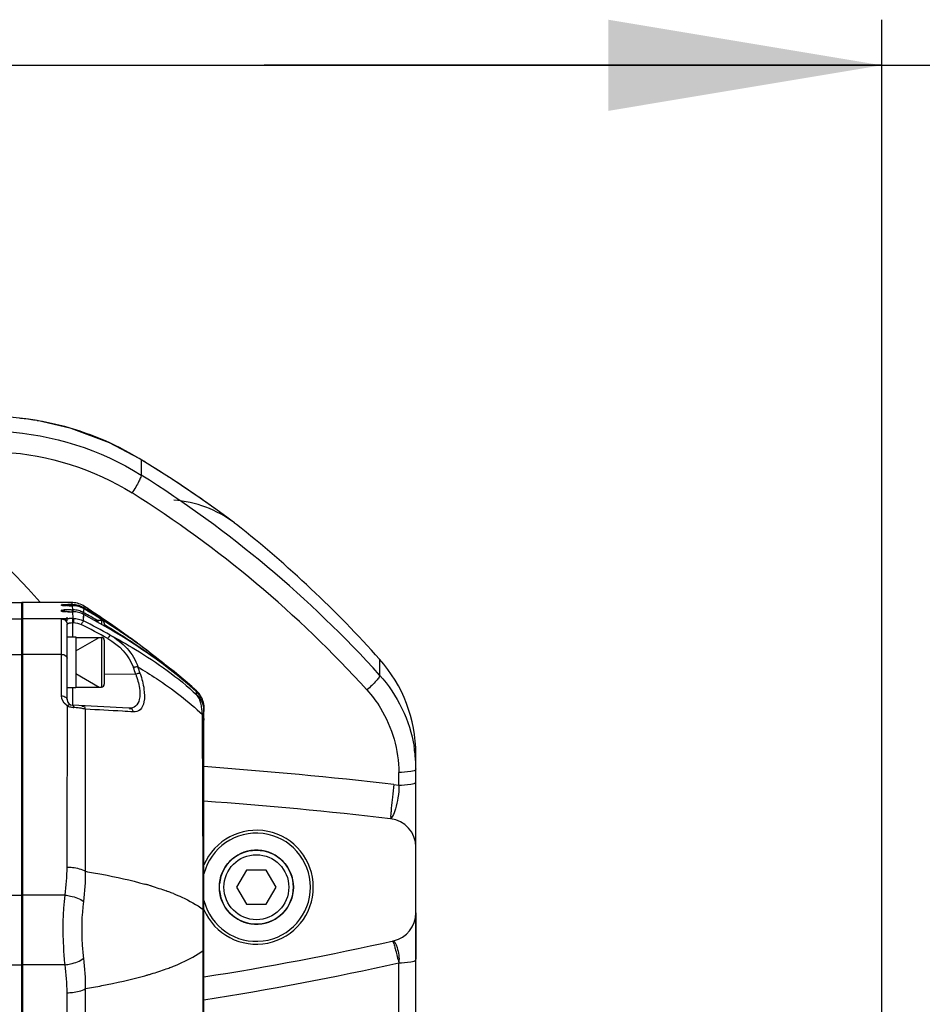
# Model space of a CAD drawing. Header units: millimetres. Extents: x 0 to 9512, y 0 to 6728.
# Tile 27 of 119: x 2038 to 2197, y 5422 to 5594. Entities that reach past the tile are written whole.
import ezdxf

# ---------------------------------------------------------------- set-up
doc = ezdxf.new("R2010")
doc.units = ezdxf.units.MM
doc.header["$LTSCALE"] = 523.16
doc.layers.get('0').update_dxf_attribs({"linetype": 'CONTINUOUS'})
for name, color, linetype in [('304102000126DXF_CONTINUOUS_LINE', 7, 'CONTINUOUS'), ('304102000129DXF_CONTINUOUS_LINE', 7, 'CONTINUOUS'), ('304104000094DXF_CONTINUOUS_LINE', 7, 'CONTINUOUS'), ('304105000066DXF_CONTINUOUS_LINE', 7, 'CONTINUOUS'), ('304106000105DXF_CONTINUOUS_LINE', 7, 'CONTINUOUS'), ('304106000106DXF_CONTINUOUS_LINE', 7, 'CONTINUOUS'), ('501023000065DXF_CONTINUOUS_LINE', 7, 'CONTINUOUS'), ('501023000091DXF_CONTINUOUS_LINE', 7, 'CONTINUOUS'), ('604006000004DXF_CONTINUOUS_LINE', 7, 'CONTINUOUS'), ('运动范围_DXF_DIMENSION', 7, 'CONTINUOUS')]:
    doc.layers.add(name, color=color, linetype=linetype)
doc.styles.get("Standard").update_dxf_attribs({"font": 'txt', "width": 0.7})
doc.dimstyles.new('DIMSTYLE_1', dxfattribs={"dimtxt": 80, "dimasz": 48, "dimexe": 1, "dimexo": 0, "dimgap": 2.5, "dimtad": 1, "dimdsep": 46, "dimtxsty": 'Standard', "dimblk": '_FILLED', "dimblk1": '_FILLED', "dimblk2": '_FILLED', "dimcen": 0.09, "dimclrt": 5, "dimazin": 2, "dimtp": 0.5, "dimtm": 0.5, "dimtfac": 1, "dimtofl": 0, "dimtmove": 0, "dimatfit": 3, "dimldrblk": '_FILLED', "dimfxl": 0, "dimtolj": 1, "dimarcsym": 0})

# ---------------------------------------------------------------- blocks, each defined once
blk = doc.blocks.new('_FILLED')
at = {"color": 0, "linetype": 'ByBlock'}
blk.add_solid([(0, 0), (-1, 0.1667), (-1, -0.1667)], dxfattribs=at)
blk = doc.blocks.new('*D6')
at = {"layer": '运动范围_DXF_DIMENSION', "color": 2, "linetype": 'Continuous', "transparency": 16777216}
for p, q in [((1972.82, 5466.62), (1972.82, 5594.42)), ((2189.62, 5378.38), (2189.62, 5594.42)), ((1972.82, 5586.42), (2081.22, 5586.42)), ((2189.62, 5586.42), (2081.22, 5586.42)), ((2081.22, 5586.42), (2490.2, 5586.42))]:
    blk.add_line(p, q, dxfattribs=at)
at = {"layer": '运动范围_DXF_DIMENSION', "color": 2, "linetype": 'Continuous', "transparency": 16777216, "xscale": 48, "yscale": 48, "zscale": 48, "rotation": 180}
blk.add_blockref('_FILLED', (1972.82, 5586.42), dxfattribs=at)
at = {"layer": '运动范围_DXF_DIMENSION', "color": 2, "linetype": 'Continuous', "transparency": 16777216, "xscale": 48, "yscale": 48, "zscale": 48}
blk.add_blockref('_FILLED', (2189.62, 5586.42), dxfattribs=at)

msp = doc.modelspace()

# ---------------------------------------------------------------- linework, layer by layer
at = {"layer": '304102000126DXF_CONTINUOUS_LINE', "color": 9, "linetype": 'Continuous'}
for p, q in [((2041.489, 5524.009), (2041.337, 5524.046)), ((2059.602, 5517.167), (2059.239, 5517.399)), ((2059.602, 5517.167), (2059.605, 5514.486)), ((2076.013, 5506.043), (2075.961, 5506.081)), ((2076.33, 5505.802), (2076.002, 5506.051)), ((2076.334, 5505.799), (2076.327, 5505.804)), ((2101.467, 5482.131), (2101.467, 5479.363)), ((2104.824, 5460.045), (2104.824, 5462.259)), ((2103.968, 5460.144), (2104.824, 5460.045)), ((2104.824, 5420.131), (2104.824, 5428.835))]:
    msp.add_line(p, q, dxfattribs=at)
at = {"layer": '304102000126DXF_CONTINUOUS_LINE', "color": 7, "linetype": 'Continuous'}
for p, q in [((2076.337, 5505.796), (2076.004, 5506.054)), ((2076.337, 5505.796), (2076.33, 5505.802)), ((2107.824, 5361.545), (2107.824, 5465.475))]:
    msp.add_line(p, q, dxfattribs=at)
for points in [[(2041.337, 5524.046), (2039.801, 5524.282), (2037.125, 5524.579), (2035.552, 5524.689)], [(2059.239, 5517.399), (2054.023, 5520.157), (2047.332, 5522.659), (2041.337, 5524.046)], [(2075.964, 5506.084), (2075.355, 5506.543), (2073.379, 5508.001), (2069.976, 5510.421), (2065.066, 5513.732), (2059.239, 5517.399)]]:
    msp.add_lwpolyline(points, dxfattribs=at)
at = {"layer": '304102000126DXF_CONTINUOUS_LINE', "color": 9, "linetype": 'Continuous'}
for centre, radius, start, end in [((2032.798, 5473.489), 51.262, 83.36637, 83.86399), ((2032.795, 5473.464), 51.287, 80.41431, 83.36658), ((2032.815, 5473.587), 51.163, 80.2397, 80.41362), ((2032.799, 5473.495), 51.256, 73.08663, 80.23867), ((2032.88, 5473.778), 50.962, 67.42222, 73.08105), ((2032.979, 5474.027), 50.694, 58.78972, 67.41786), ((2033.331, 5474.623), 50.001, 58.30445, 58.78107), ((1953.378, 5342.647), 204.306, 58.52617, 58.67252), ((1953.421, 5342.713), 204.227, 57.16472, 58.52674), ((1953.079, 5345.01), 200.174, 42.15809, 57.84807), ((1953.893, 5343.447), 203.354, 56.62215, 57.16443), ((1954.388, 5344.194), 202.458, 55.45618, 56.6227), ((1953.072, 5344.391), 197.179, 42.16237, 57.85185), ((1955.416, 5345.69), 200.643, 54.71154, 55.45596), ((1956.554, 5347.299), 198.672, 54.25091, 54.71137), ((1961.223, 5353.734), 190.722, 53.29499, 54.25969), ((1980.062, 5378.976), 159.224, 52.95634, 53.30112), ((2011.886, 4660.343), 805.084, 83.432444, 85.815933), ((1993.785, 5921.631), 505.151, 278.75005, 282.69812)]:
    msp.add_arc(centre, radius, start, end, dxfattribs=at)
at = {"layer": '304102000126DXF_CONTINUOUS_LINE', "color": 7, "linetype": 'Continuous'}
for centre, radius, start, end in [((2063.934, 5490.106), 20, 53.02496, 85.96065), ((1951.968, 5348.549), 200.486, 41.78173, 51.66026), ((2082.824, 5465.476), 25, 0, 41.77696), ((2083.293, 5462.879), 24.53, 6.05419, 9.17811), ((2083.267, 5462.876), 24.557, 5.4096, 6.05472), ((2083.311, 5462.879), 24.513, 0.00839, 5.41127), ((2011.894, 4659.388), 800, 83.432319, 85.789969), ((2102.824, 5449.17), 5, 0, 83.43232), ((2102.824, 5437.596), 5, 282.72223, 360), ((1993.813, 5920.443), 500, 278.83729, 282.72223)]:
    msp.add_arc(centre, radius, start, end, dxfattribs=at)
at = {"layer": '304102000126DXF_CONTINUOUS_LINE', "color": 9, "linetype": 'Continuous'}
for points in [[(2035.601, 5522.119), (2043.984, 5521.65), (2052.495, 5518.951), (2059.605, 5514.486)], [(2035.434, 5518.508), (2043.312, 5518.067), (2051.31, 5515.533), (2057.993, 5511.338)], [(2101.467, 5479.363), (2104.583, 5475.912), (2106.768, 5471.381), (2107.51, 5466.792)], [(2103.864, 5432.409), (2103.961, 5432.147), (2104.038, 5431.879), (2104.115, 5431.611)]]:
    msp.add_open_spline(points, degree=3, dxfattribs=at)
for points, knots in [([(2000.291, 5519.66), (2008.313, 5517.118), (2023.68, 5509.778), (2036.431, 5498.494), (2041.877, 5492.14)], [0, 0, 0, 0, 0.5013797, 1, 1, 1, 1]), ([(2059.602, 5514.487), (2059.662, 5514.382), (2059.451, 5513.961), (2059.034, 5512.944), (2058.429, 5512.003), (2057.993, 5511.338)], [0, 0, 0, 0, 0.102006, 0.3296829, 1, 1, 1, 1]), ([(2101.467, 5479.362), (2101.52, 5479.254), (2101.263, 5478.859), (2100.621, 5478.006), (2099.819, 5477.254), (2099.23, 5476.745)], [0, 0, 0, 0, 0.1041009, 0.3292857, 1, 1, 1, 1]), ([(2099.23, 5476.745), (2100.12, 5475.76), (2103.288, 5471.565), (2104.823, 5466.174), (2104.824, 5462.259)], [0, 0, 0, 0, 0.2532213, 1, 1, 1, 1]), ([(2107.824, 5462.883), (2107.824, 5462.555), (2106.32, 5462.361), (2105.534, 5462.259), (2104.824, 5462.259)], [0, 0, 0, 0, 0.3158914, 1, 1, 1, 1]), ([(2103.968, 5460.144), (2103.88, 5459.414), (2103.725, 5458.034), (2103.541, 5456.374), (2103.458, 5455.288), (2103.378, 5454.67), (2103.422, 5454.393), (2103.354, 5454.142), (2103.396, 5454.138)], [0, 0, 0, 0, 0.3652883, 0.6926822, 0.8217692, 0.9188091, 0.9791028, 1, 1, 1, 1]), ([(2104.824, 5460.045), (2104.876, 5459.306), (2104.734, 5457.882), (2104.338, 5456.098), (2103.938, 5454.806), (2103.568, 5454.345), (2103.45, 5454.131), (2103.396, 5454.138)], [0, 0, 0, 0, 0.35965, 0.6819678, 0.9079401, 0.9734736, 1, 1, 1, 1]), ([(2104.824, 5460.045), (2105.534, 5460.045), (2106.32, 5460.148), (2107.824, 5460.341), (2107.824, 5460.669)], [0, 0, 0, 0, 0.6841143, 1, 1, 1, 1]), ([(2103.725, 5432.673), (2103.752, 5432.68), (2103.805, 5432.546), (2103.839, 5432.477), (2103.864, 5432.409)], [0, 0, 0, 0, 0.2744146, 1, 1, 1, 1]), ([(2103.925, 5432.719), (2103.866, 5432.705), (2104.216, 5432.417), (2104.21, 5432.272), (2104.284, 5432.115)], [0, 0, 0, 0, 0.2579684, 1, 1, 1, 1]), ([(2104.115, 5431.611), (2104.17, 5431.421), (2104.423, 5430.5), (2104.65, 5429.572), (2104.824, 5428.835)], [0, 0, 0, 0, 0.2071735, 1, 1, 1, 1]), ([(2104.284, 5432.115), (2104.375, 5431.925), (2104.77, 5430.884), (2104.94, 5429.731), (2104.824, 5428.835)], [0, 0, 0, 0, 0.1889293, 1, 1, 1, 1]), ([(2104.824, 5428.835), (2105.534, 5428.835), (2106.32, 5428.937), (2107.824, 5429.131), (2107.824, 5429.459)], [0, 0, 0, 0, 0.6841066, 1, 1, 1, 1])]:
    msp.add_open_spline(points, degree=3, knots=knots, dxfattribs=at)
at = {"layer": '304102000129DXF_CONTINUOUS_LINE', "color": 7, "linetype": 'Continuous'}
for p, q in [((2038.624, 5377.126), (2038.624, 5492.105)), ((2045.624, 5492.105), (2038.624, 5492.105)), ((2045.685, 5492.087), (2045.662, 5492.087)), ((2045.748, 5492.086), (2045.685, 5492.087)), ((2046.253, 5492.084), (2045.748, 5492.086)), ((2047.43, 5492.083), (2046.253, 5492.084)), ((2047.508, 5492.082), (2047.43, 5492.083)), ((2047.596, 5492.08), (2047.508, 5492.082)), ((2046.665, 5490.492), (2046.256, 5490.497)), ((2047.529, 5491.544), (2046.565, 5491.546)), ((2046.993, 5490.49), (2046.665, 5490.492)), ((2047.519, 5490.489), (2047.444, 5490.489)), ((2047.617, 5490.489), (2047.519, 5490.489)), ((2049.537, 5490.297), (2049.655, 5490.231)), ((2049.537, 5490.297), (2049.653, 5490.229)), ((2049.98, 5490.74), (2049.578, 5490.98)), ((2049.975, 5490.733), (2049.578, 5490.98)), ((2049.592, 5491.144), (2050.063, 5490.854)), ((2049.592, 5491.144), (2050.058, 5490.848)), ((2050.213, 5491.038), (2049.632, 5491.422)), ((2050.211, 5491.036), (2049.632, 5491.422)), ((2046.624, 5488.9), (2046.624, 5489.518)), ((2054.611, 5488.044), (2052.626, 5489.41)), ((2046.624, 5475.064), (2046.624, 5488.27)), ((2055.884, 5487.16), (2054.611, 5488.044)), ((2056.747, 5486.555), (2055.884, 5487.16)), ((2057.244, 5486.204), (2056.747, 5486.555)), ((2058.016, 5485.65), (2057.666, 5485.904)), ((2057.856, 5485.767), (2057.667, 5485.902)), ((2058.126, 5485.57), (2057.667, 5485.902)), ((2058.932, 5484.977), (2057.856, 5485.767)), ((2058.727, 5485.127), (2058.394, 5485.374)), ((2058.727, 5485.127), (2058.932, 5484.977)), ((2059.844, 5484.288), (2059.56, 5484.498)), ((2062.853, 5481.932), (2062.036, 5482.557)), ((2063.322, 5481.573), (2062.853, 5481.932)), ((2069.32, 5476.581), (2068.473, 5477.343)), ((2069.386, 5476.355), (2069.327, 5476.409)), ((2070.094, 5475.468), (2070.07, 5475.507)), ((2057.456, 5473.548), (2047.571, 5474.066)), ((2070.624, 5395.603), (2070.624, 5473.627))]:
    msp.add_line(p, q, dxfattribs=at)
at = {"layer": '304102000129DXF_CONTINUOUS_LINE', "color": 9, "linetype": 'Continuous'}
for p, q in [((2045.624, 5492.088), (2045.624, 5492.105)), ((2047.467, 5491.947), (2047.43, 5492.083)), ((2045.624, 5491.562), (2045.624, 5491.718)), ((2045.624, 5490.518), (2045.624, 5490.774)), ((2046.461, 5490.494), (2046.356, 5490.495)), ((2046.468, 5491.547), (2046.394, 5491.548)), ((2046.51, 5490.494), (2046.461, 5490.494)), ((2046.988, 5490.49), (2046.938, 5490.491)), ((2047.026, 5491.545), (2046.946, 5491.545)), ((2047.294, 5490.801), (2047.519, 5490.801)), ((2047.504, 5491.733), (2047.467, 5491.947)), ((2047.519, 5490.801), (2047.596, 5490.801)), ((2047.596, 5490.801), (2047.529, 5491.544)), ((2047.681, 5489.305), (2047.617, 5490.489)), ((2049.457, 5490.34), (2049.537, 5490.297)), ((2049.537, 5490.297), (2049.558, 5490.677)), ((2049.555, 5491.166), (2049.592, 5491.144)), ((2049.558, 5490.677), (2049.578, 5490.98)), ((2049.592, 5491.144), (2049.612, 5491.323)), ((2049.612, 5491.323), (2049.632, 5491.422)), ((2045.624, 5489.21), (2038.624, 5489.21)), ((2045.624, 5475.705), (2045.624, 5489.27)), ((2047.519, 5489.305), (2047.681, 5489.305)), ((2047.572, 5488.564), (2047.572, 5486.065)), ((2047.572, 5488.564), (2047.734, 5488.564)), ((2049.48, 5488.878), (2049.523, 5490.007)), ((2045.624, 5483), (2038.624, 5483)), ((2062.96, 5481.85), (2062.076, 5482.523)), ((2064.248, 5480.853), (2064.179, 5480.907)), ((2064.186, 5480.776), (2064.271, 5480.71)), ((2064.281, 5480.827), (2064.248, 5480.853)), ((2064.323, 5480.795), (2064.281, 5480.827)), ((2053.128, 5479.586), (2058.642, 5479.511)), ((2047.571, 5477.165), (2047.571, 5474.181)), ((2069.319, 5476.526), (2069.304, 5476.596)), ((2069.319, 5476.526), (2069.31, 5476.59)), ((2069.333, 5476.45), (2069.319, 5476.526)), ((2069.327, 5476.455), (2069.319, 5476.526)), ((2069.332, 5476.404), (2069.327, 5476.409)), ((2069.378, 5475.881), (2069.332, 5476.404)), ((2047.571, 5474.181), (2047.571, 5474.066)), ((2070.361, 5471.467), (2070.355, 5472.414)), ((2046.235, 5440.728), (2038.624, 5440.728)), ((2070.495, 5437.859), (2070.493, 5438.208)), ((2070.493, 5431.022), (2070.495, 5431.371)), ((2046.235, 5428.502), (2038.624, 5428.502))]:
    msp.add_line(p, q, dxfattribs=at)
at = {"layer": '304102000129DXF_CONTINUOUS_LINE', "color": 7, "linetype": 'Continuous'}
for points in [[(2045.942, 5491.552), (2045.773, 5491.555), (2045.723, 5491.557), (2045.71, 5491.557)], [(2046.256, 5490.497), (2045.964, 5490.502), (2045.861, 5490.505), (2045.785, 5490.507), (2045.759, 5490.509)], [(2046.565, 5491.546), (2046.061, 5491.551), (2045.942, 5491.552)], [(2062.035, 5482.556), (2061.362, 5483.1), (2060.586, 5483.714), (2059.844, 5484.288)], [(2064.579, 5480.593), (2063.897, 5481.128), (2063.322, 5481.573)], [(2068.473, 5477.343), (2067.316, 5478.349), (2066.286, 5479.213), (2065.374, 5479.958), (2064.579, 5480.593)], [(2070.07, 5475.507), (2070.051, 5475.538), (2070.025, 5475.579), (2069.992, 5475.631), (2069.952, 5475.691), (2069.904, 5475.759), (2069.846, 5475.838), (2069.779, 5475.926), (2069.701, 5476.021), (2069.61, 5476.126), (2069.505, 5476.237), (2069.386, 5476.355)]]:
    msp.add_lwpolyline(points, dxfattribs=at)
at = {"layer": '304102000129DXF_CONTINUOUS_LINE', "color": 9, "linetype": 'Continuous'}
for points in [[(2049.48, 5488.878), (2049.502, 5489.483), (2049.523, 5490.007)], [(2069.378, 5475.881), (2069.355, 5476.163), (2069.332, 5476.404)]]:
    msp.add_lwpolyline(points, dxfattribs=at)
at = {"layer": '304102000129DXF_CONTINUOUS_LINE', "color": 7, "linetype": 'Continuous'}
for centre, radius, start, end in [((2045.623, 5491.163), 0.942, 84.34834, 89.97326), ((2047.427, 5488.066), 4.017, 72.15743, 87.59065), ((2047.562, 5599.666), 109.177, 269.6989, 269.93783), ((2047.506, 5487.811), 3.922, 89.30645, 90.03126), ((2047.525, 5487.516), 4.028, 74.73413, 89.95157), ((2047.503, 5487.727), 4.006, 74.35938, 89.27183), ((2047.599, 5486.884), 3.917, 89.17075, 90.04983), ((2047.596, 5486.809), 3.993, 75.53136, 89.14276), ((2047.497, 5487.722), 4.013, 59.13914, 74.29259), ((2047.522, 5487.521), 4.024, 59.27399, 74.67398), ((2047.59, 5486.799), 4.003, 62.2017, 75.48248), ((2047.422, 5488.066), 4.019, 56.63031, 72.09165), ((1970.373, 5357.75), 154.996, 57.91952, 59.09535), ((1958.777, 5343.066), 173.708, 57.25098, 58.29718), ((1936.437, 5319.776), 205.61, 55.59129, 56.40257), ((1978.222, 5362.455), 146.388, 59.81864, 60.793), ((1972.475, 5361.124), 151.02, 57.6544, 57.91551), ((1961.146, 5346.768), 169.312, 57.01409, 57.24747), ((1977.149, 5368.377), 142.392, 54.63685, 57.68198), ((1964.724, 5352.229), 162.784, 55.37083, 57.02387), ((1969.308, 5358.907), 154.684, 54.68464, 55.36241), ((2018.524, 5431.436), 67.073, 54.29801, 54.73998), ((2052.766, 5476.715), 10.31, 50.65756, 53.26837), ((2029.569, 5433.635), 58.432, 47.12399, 48.20145), ((2066.624, 5473.627), 4, 0, 47.61683), ((2066.577, 5473.488), 4.046, 46.50213, 47.18023), ((2066.625, 5473.537), 3.977, 41.34253, 46.51334), ((2047.624, 5475.064), 1, 180, 267)]:
    msp.add_arc(centre, radius, start, end, dxfattribs=at)
at = {"layer": '304102000129DXF_CONTINUOUS_LINE', "color": 9, "linetype": 'Continuous'}
for centre, radius, start, end in [((2046.287, 5516.85), 25.3, 268.8536, 269.30426), ((2046.304, 5506.484), 15.986, 268.2174, 268.78657), ((2046.637, 5521.631), 31.136, 268.76294, 269.05491), ((2046.666, 5545.713), 54.166, 269.27437, 269.44021), ((2047.048, 5431.177), 59.623, 90.32784, 91.00798), ((2046.952, 5540.671), 50.179, 269.05414, 269.31898), ((2046.98, 5578.01), 86.464, 269.44118, 269.61179), ((2047.48, 5658.799), 167.255, 269.65309, 269.81697), ((2047.476, 5590.953), 100.464, 269.44936, 269.69311), ((2047.583, 5258.114), 233.619, 90.01926, 90.21648), ((2047.561, 5365.717), 125.084, 90.12222, 90.3913), ((2047.517, 5644.976), 153.433, 269.81674, 270.00439), ((2043.257, 5490.414), 4.304, 0.92936, 2.00707), ((2047.64, 5374.258), 115.047, 90.06018, 90.351), ((1993.283, 5377.402), 124.84, 60.80905, 63.24627), ((1993.336, 5377.665), 123.835, 60.80831, 63.24559), ((2003.74, 5411.524), 91.875, 52.04996, 52.58663), ((2001.017, 5408.037), 96.299, 51.52712, 52.04856), ((1997.945, 5404.167), 101.24, 51.00701, 51.52863), ((2055.784, 5474.794), 9.967, 51.15401, 53.95701), ((1947.465, 5442.286), 117.244, 18.512, 19.1086), ((1947.245, 5441.94), 118.353, 18.56957, 19.16485), ((2008.381, 5408.33), 91.447, 52.39286, 52.72734), ((2000.064, 5398.979), 104.033, 50.89897, 51.85335), ((2003.498, 5403.235), 98.565, 50.71998, 50.88777), ((2009.474, 5410.511), 89.149, 49.44258, 50.73233), ((2012.236, 5413.767), 84.88, 49.23117, 49.43008), ((2016.461, 5418.641), 78.429, 47.63538, 49.24401), ((2066.648, 5473.654), 3.964, 45.54649, 47.80403), ((2066.616, 5473.621), 4.01, 40.51761, 45.54276), ((2066.629, 5473.434), 4.016, 43.0526, 47.69957), ((2066.605, 5473.411), 4.049, 42.04721, 43.05343), ((2066.629, 5473.432), 4.017, 37.03515, 42.05321), ((2066.603, 5473.61), 4.027, 35.74081, 40.52189), ((2066.626, 5473.626), 3.999, 31.89376, 35.7424), ((2066.644, 5473.638), 3.977, 30.66781, 31.88979), ((2066.627, 5473.628), 3.997, 23.46325, 30.66175), ((2066.63, 5473.629), 3.994, 17.79184, 23.46371), ((2066.598, 5473.623), 4.026, 0.05542, 17.73995), ((2047.628, 5475.687), 1.996, 232.29874, 241.85234), ((2047.954, 5477.095), 3.413, 248.17721, 251.43253), ((2048.09, 5477.501), 3.841, 251.44884, 256.70583), ((2048.135, 5477.703), 4.048, 256.74823, 265.21896), ((2046.024, 5452.594), 21.149, 83.15917, 85.18987), ((2046.64, 5457.772), 15.935, 81.31403, 83.1435), ((2057.5, 5471.646), 12.874, 6.58164, 8.15257), ((2055.491, 5471.414), 14.897, 5.21396, 6.58122), ((2053.803, 5471.257), 16.593, 3.99697, 5.2251), ((2011.893, 5445.759), 34.709, 351.66639, 359.79729), ((2012.91, 5444.405), 36.93, 352.51743, 0.77361), ((2042.929, 5380.647), 64.383, 73.90142, 74.37246), ((2043.954, 5384.195), 60.69, 73.31178, 73.9025), ((2049.748, 5401.933), 42.026, 69.54143, 70.16703), ((2050.932, 5405.088), 38.657, 68.22725, 69.5509), ((1510.307, 5434.615), 560.198, 359.66818, 0.33181), ((2011.893, 5423.472), 34.709, 0.20272, 8.3336), ((2012.91, 5424.825), 36.93, 359.22639, 7.48258), ((2050.931, 5464.144), 38.658, 290.44962, 291.77314), ((2042.929, 5488.582), 64.382, 285.62761, 286.0986), ((2043.953, 5485.037), 60.691, 286.09753, 286.68823), ((2049.754, 5467.283), 42.01, 289.83307, 290.45898)]:
    msp.add_arc(centre, radius, start, end, dxfattribs=at)
for points, knots in [([(2046.958, 5492.083), (2046.776, 5492.084), (2046.463, 5492.095), (2046.011, 5492.06), (2045.818, 5492.128), (2045.624, 5492.057), (2045.624, 5492.088)], [0, 0, 0, 0, 0.4099507, 0.7293126, 0.9310527, 1, 1, 1, 1]), ([(2045.624, 5491.718), (2045.624, 5491.741), (2045.77, 5491.694), (2045.921, 5491.745), (2046.288, 5491.72), (2046.546, 5491.731), (2046.7, 5491.731)], [0, 0, 0, 0, 0.0636716, 0.2541604, 0.5693743, 1, 1, 1, 1]), ([(2045.781, 5491.555), (2045.742, 5491.555), (2045.709, 5491.573), (2045.624, 5491.548), (2045.624, 5491.562)], [0, 0, 0, 0, 0.7492626, 1, 1, 1, 1]), ([(2045.624, 5490.774), (2045.624, 5490.806), (2045.827, 5490.747), (2045.905, 5490.788), (2045.999, 5490.79)], [0, 0, 0, 0, 0.2509989, 1, 1, 1, 1]), ([(2045.806, 5490.506), (2045.761, 5490.507), (2045.722, 5490.526), (2045.624, 5490.503), (2045.624, 5490.518)], [0, 0, 0, 0, 0.7482841, 1, 1, 1, 1]), ([(2047.504, 5491.732), (2047.518, 5491.731), (2047.545, 5491.661), (2047.547, 5491.61), (2047.55, 5491.565)], [0, 0, 0, 0, 0.2310668, 1, 1, 1, 1]), ([(2047.519, 5490.801), (2047.536, 5490.798), (2047.549, 5490.692), (2047.556, 5490.628), (2047.558, 5490.564)], [0, 0, 0, 0, 0.2101178, 1, 1, 1, 1]), ([(2047.596, 5490.801), (2047.617, 5490.797), (2047.625, 5490.653), (2047.635, 5490.573), (2047.636, 5490.488)], [0, 0, 0, 0, 0.2010609, 1, 1, 1, 1]), ([(2049.537, 5490.297), (2049.508, 5490.312), (2049.39, 5490.295), (2049.326, 5490.204), (2049.285, 5490.146)], [0, 0, 0, 0, 0.3131969, 1, 1, 1, 1]), ([(2049.592, 5491.144), (2049.57, 5491.157), (2049.495, 5491.168), (2049.435, 5491.125), (2049.403, 5491.097)], [0, 0, 0, 0, 0.3760408, 1, 1, 1, 1]), ([(2045.624, 5489.27), (2045.624, 5489.3), (2045.813, 5489.252), (2046.004, 5489.312), (2046.447, 5489.29), (2046.755, 5489.302), (2046.935, 5489.303)], [0, 0, 0, 0, 0.0689772, 0.2699561, 0.588976, 1, 1, 1, 1]), ([(2045.624, 5489.21), (2045.879, 5489.21), (2046.41, 5488.997), (2046.624, 5488.465), (2046.624, 5488.21)], [0, 0, 0, 0, 0.5000259, 1, 1, 1, 1]), ([(2047.519, 5489.305), (2047.587, 5489.284), (2047.505, 5488.929), (2047.569, 5488.74), (2047.571, 5488.564)], [0, 0, 0, 0, 0.2878431, 1, 1, 1, 1]), ([(2047.681, 5489.305), (2047.749, 5489.284), (2047.667, 5488.929), (2047.731, 5488.741), (2047.734, 5488.564)], [0, 0, 0, 0, 0.287819, 1, 1, 1, 1]), ([(2049.48, 5488.878), (2049.41, 5488.897), (2049.302, 5488.537), (2049.166, 5488.4), (2049.083, 5488.243)], [0, 0, 0, 0, 0.2888669, 1, 1, 1, 1]), ([(2046.624, 5488.27), (2046.624, 5488.366), (2046.824, 5488.454), (2046.963, 5488.49), (2047.024, 5488.503)], [0, 0, 0, 0, 0.6072694, 1, 1, 1, 1]), ([(2054.169, 5486.387), (2054.101, 5486.413), (2053.964, 5486.058), (2053.825, 5485.927), (2053.735, 5485.773)], [0, 0, 0, 0, 0.2894388, 1, 1, 1, 1]), ([(2054.17, 5486.387), (2055.661, 5485.586), (2061.02, 5482.535), (2066.094, 5478.924), (2069.378, 5475.881)], [0, 0, 0, 0, 0.2743134, 1, 1, 1, 1]), ([(2058.727, 5485.127), (2058.716, 5485.134), (2058.691, 5485.147), (2058.662, 5485.151), (2058.647, 5485.151)], [0, 0, 0, 0, 0.4647072, 1, 1, 1, 1]), ([(2045.624, 5483), (2045.752, 5483), (2046.162, 5482.959), (2046.624, 5482.607), (2046.624, 5482.311)], [0, 0, 0, 0, 0.3011276, 1, 1, 1, 1]), ([(2062.076, 5482.523), (2062.027, 5482.56), (2061.884, 5482.67), (2061.74, 5482.778), (2061.648, 5482.853)], [0, 0, 0, 0, 0.3433393, 1, 1, 1, 1]), ([(2064.179, 5480.907), (2064.067, 5480.995), (2063.662, 5481.311), (2063.255, 5481.625), (2062.96, 5481.85)], [0, 0, 0, 0, 0.2787, 1, 1, 1, 1]), ([(2059.038, 5480.793), (2059, 5480.8), (2058.761, 5480.822), (2058.519, 5480.748), (2058.341, 5480.66)], [0, 0, 0, 0, 0.1648739, 1, 1, 1, 1]), ([(2059.038, 5480.793), (2060.137, 5480.136), (2064.115, 5477.638), (2067.879, 5474.771), (2070.355, 5472.414)], [0, 0, 0, 0, 0.2725004, 1, 1, 1, 1]), ([(2064.271, 5480.71), (2064.256, 5480.722), (2064.218, 5480.741), (2064.175, 5480.742), (2064.152, 5480.739)], [0, 0, 0, 0, 0.4514324, 1, 1, 1, 1]), ([(2058.642, 5479.511), (2058.939, 5478.719), (2059.348, 5477.253), (2059.459, 5475.277), (2058.792, 5473.754), (2057.855, 5473.527), (2057.456, 5473.548)], [0, 0, 0, 0, 0.3575994, 0.6384226, 0.83113, 1, 1, 1, 1]), ([(2059.436, 5479.63), (2059.737, 5478.733), (2060.153, 5477.074), (2060.254, 5474.889), (2059.654, 5473.183), (2058.659, 5472.874), (2058.25, 5472.898)], [0, 0, 0, 0, 0.363194, 0.6495478, 0.8426686, 1, 1, 1, 1]), ([(2059.436, 5479.63), (2059.397, 5479.637), (2059.158, 5479.662), (2058.915, 5479.59), (2058.735, 5479.504)], [0, 0, 0, 0, 0.1649189, 1, 1, 1, 1]), ([(2069.327, 5476.455), (2069.3, 5476.48), (2069.244, 5476.529), (2069.182, 5476.571), (2069.15, 5476.589)], [0, 0, 0, 0, 0.4946067, 1, 1, 1, 1]), ([(2045.624, 5475.705), (2045.752, 5475.705), (2046.149, 5475.671), (2046.624, 5475.349), (2046.624, 5475.064)], [0, 0, 0, 0, 0.3105137, 1, 1, 1, 1]), ([(2070.245, 5473.472), (2070.2, 5473.784), (2070.041, 5474.617), (2069.761, 5475.495), (2069.379, 5475.881)], [0, 0, 0, 0, 0.3669008, 1, 1, 1, 1]), ([(2070.13, 5475.409), (2070.13, 5475.399), (2069.983, 5475.721), (2069.937, 5475.719), (2069.836, 5475.852)], [0, 0, 0, 0, 0.0571049, 1, 1, 1, 1]), ([(2070.001, 5475.638), (2070.027, 5475.596), (2070.067, 5475.529), (2070.105, 5475.461), (2070.118, 5475.435)], [0, 0, 0, 0, 0.6271349, 1, 1, 1, 1]), ([(2070.118, 5475.435), (2070.121, 5475.429), (2070.124, 5475.42), (2070.13, 5475.412), (2070.13, 5475.409)], [0, 0, 0, 0, 0.7206706, 1, 1, 1, 1]), ([(2046.601, 5445.636), (2046.607, 5448.116), (2046.628, 5457.547), (2046.657, 5466.977), (2046.686, 5473.927)], [0, 0, 0, 0, 0.2630305, 1, 1, 1, 1]), ([(2046.686, 5473.927), (2046.762, 5474.014), (2046.834, 5474.125), (2047.051, 5474.219), (2047.064, 5474.117), (2047.062, 5474.079)], [0, 0, 0, 0, 0.6255885, 0.7956407, 1, 1, 1, 1]), ([(2047.797, 5473.669), (2047.778, 5473.768), (2047.831, 5473.975), (2047.61, 5473.983), (2047.591, 5473.945)], [0, 0, 0, 0, 0.7044298, 1, 1, 1, 1]), ([(2049.835, 5473.375), (2049.782, 5473.529), (2049.703, 5473.857), (2049.3, 5473.902), (2049.195, 5473.818)], [0, 0, 0, 0, 0.5481401, 1, 1, 1, 1]), ([(2049.837, 5444.904), (2049.836, 5447.402), (2049.831, 5456.892), (2049.831, 5466.382), (2049.835, 5473.375)], [0, 0, 0, 0, 0.2631654, 1, 1, 1, 1]), ([(2058.25, 5472.898), (2057.598, 5472.935), (2054.794, 5473.096), (2051.989, 5473.254), (2049.835, 5473.375)], [0, 0, 0, 0, 0.2322131, 1, 1, 1, 1]), ([(2058.25, 5472.898), (2058.196, 5473.061), (2058.108, 5473.411), (2057.68, 5473.46), (2057.563, 5473.371)], [0, 0, 0, 0, 0.5403612, 1, 1, 1, 1]), ([(2070.493, 5438.208), (2070.485, 5441.211), (2070.453, 5452.298), (2070.409, 5463.384), (2070.361, 5471.467)], [0, 0, 0, 0, 0.2709028, 1, 1, 1, 1]), ([(2046.601, 5445.636), (2046.913, 5445.635), (2048.018, 5445.573), (2049.153, 5445.32), (2049.837, 5444.904)], [0, 0, 0, 0, 0.2801844, 1, 1, 1, 1]), ([(2049.837, 5444.904), (2050.785, 5444.744), (2054.288, 5444.116), (2057.77, 5443.35), (2060.272, 5442.65)], [0, 0, 0, 0, 0.2699859, 1, 1, 1, 1]), ([(2046.235, 5428.502), (2046.126, 5429.494), (2045.826, 5433.563), (2045.9, 5437.665), (2046.235, 5440.728)], [0, 0, 0, 0, 0.2445843, 1, 1, 1, 1]), ([(2046.235, 5440.728), (2046.558, 5440.688), (2047.701, 5440.484), (2048.85, 5440.095), (2049.526, 5439.596)], [0, 0, 0, 0, 0.2789112, 1, 1, 1, 1]), ([(2065.271, 5440.987), (2065.772, 5440.786), (2067.588, 5440.013), (2069.338, 5439.059), (2070.493, 5438.208)], [0, 0, 0, 0, 0.2734935, 1, 1, 1, 1]), ([(2049.526, 5429.634), (2049.421, 5430.443), (2049.132, 5433.756), (2049.202, 5437.108), (2049.526, 5439.596)], [0, 0, 0, 0, 0.2453134, 1, 1, 1, 1]), ([(2070.493, 5438.209), (2070.533, 5438.154), (2070.624, 5438.055), (2070.603, 5437.902), (2070.564, 5437.856)], [0, 0, 0, 0, 0.528901, 1, 1, 1, 1]), ([(2065.271, 5428.244), (2065.772, 5428.444), (2067.588, 5429.217), (2069.338, 5430.171), (2070.493, 5431.022)], [0, 0, 0, 0, 0.2735106, 1, 1, 1, 1]), ([(2070.361, 5397.764), (2070.376, 5400.277), (2070.435, 5411.363), (2070.471, 5422.449), (2070.493, 5431.022)], [0, 0, 0, 0, 0.226736, 1, 1, 1, 1]), ([(2070.493, 5431.022), (2070.533, 5431.076), (2070.624, 5431.176), (2070.603, 5431.328), (2070.564, 5431.375)], [0, 0, 0, 0, 0.5289266, 1, 1, 1, 1]), ([(2046.235, 5428.502), (2046.558, 5428.542), (2047.701, 5428.747), (2048.85, 5429.135), (2049.526, 5429.634)], [0, 0, 0, 0, 0.2789092, 1, 1, 1, 1]), ([(2049.837, 5424.326), (2050.785, 5424.487), (2054.288, 5425.114), (2057.77, 5425.881), (2060.273, 5426.581)], [0, 0, 0, 0, 0.269986, 1, 1, 1, 1]), ([(2046.601, 5423.594), (2046.913, 5423.595), (2048.018, 5423.657), (2049.153, 5423.911), (2049.837, 5424.327)], [0, 0, 0, 0, 0.2801866, 1, 1, 1, 1]), ([(2046.686, 5395.304), (2046.677, 5397.531), (2046.641, 5406.961), (2046.618, 5416.391), (2046.601, 5423.594)], [0, 0, 0, 0, 0.2361704, 1, 1, 1, 1]), ([(2049.835, 5395.856), (2049.834, 5398.096), (2049.829, 5407.586), (2049.834, 5417.076), (2049.837, 5424.326)], [0, 0, 0, 0, 0.2360118, 1, 1, 1, 1])]:
    msp.add_open_spline(points, degree=3, knots=knots, dxfattribs=at)
for points in [[(2045.624, 5491.718), (2045.811, 5491.718), (2046.006, 5491.661), (2046.164, 5491.559)], [(2045.624, 5490.774), (2045.861, 5490.774), (2046.112, 5490.679), (2046.289, 5490.521)], [(2045.624, 5489.27), (2045.911, 5489.27), (2046.22, 5489.123), (2046.401, 5488.9)], [(2047.024, 5488.503), (2047.203, 5488.542), (2047.388, 5488.561), (2047.572, 5488.564)], [(2047.681, 5489.305), (2048.297, 5489.306), (2048.93, 5489.155), (2049.48, 5488.878)], [(2047.734, 5488.564), (2048.196, 5488.564), (2048.67, 5488.452), (2049.083, 5488.243)], [(2053.735, 5485.773), (2055.717, 5484.663), (2057.504, 5482.813), (2058.248, 5480.666)], [(2054.17, 5486.387), (2056.326, 5485.179), (2058.248, 5483.136), (2059.038, 5480.793)], [(2046.407, 5474.107), (2045.937, 5474.47), (2045.624, 5475.112), (2045.624, 5475.705)], [(2069.378, 5475.881), (2070.141, 5475.157), (2070.624, 5474.033), (2070.624, 5472.981)], [(2070.13, 5475.409), (2070.449, 5474.829), (2070.624, 5474.147), (2070.624, 5473.484)], [(2049.835, 5473.375), (2049.575, 5473.437), (2049.311, 5473.484), (2049.047, 5473.524)], [(2070.355, 5472.414), (2070.523, 5472.113), (2070.624, 5471.76), (2070.624, 5471.415)], [(2061.382, 5442.329), (2062.264, 5442.064), (2063.141, 5441.779), (2064.007, 5441.466)], [(2061.382, 5426.902), (2062.264, 5427.166), (2063.141, 5427.452), (2064.007, 5427.764)]]:
    msp.add_open_spline(points, degree=3, dxfattribs=at)
at = {"layer": '304102000129DXF_CONTINUOUS_LINE', "color": 7, "linetype": 'Continuous'}
for points in [[(2049.523, 5490.007), (2048.947, 5490.318), (2048.272, 5490.489), (2047.617, 5490.489)], [(2046.401, 5488.9), (2046.541, 5488.727), (2046.624, 5488.493), (2046.624, 5488.27)], [(2064.14, 5480.716), (2059.548, 5484.215), (2054.605, 5487.267), (2049.523, 5490.007)], [(2053.138, 5488.22), (2056.799, 5486.036), (2060.37, 5483.682), (2063.762, 5481.1)], [(2069.611, 5476.164), (2069.755, 5476), (2069.886, 5475.824), (2070.001, 5475.638)]]:
    msp.add_open_spline(points, degree=3, dxfattribs=at)
for points, knots in [([(2069.332, 5476.404), (2069.002, 5476.703), (2067.323, 5478.202), (2065.575, 5479.622), (2064.14, 5480.716)], [0, 0, 0, 0, 0.197962, 1, 1, 1, 1]), ([(2064.271, 5480.71), (2064.667, 5480.405), (2066.111, 5479.269), (2067.518, 5478.086), (2068.515, 5477.195)], [0, 0, 0, 0, 0.2723566, 1, 1, 1, 1])]:
    msp.add_open_spline(points, degree=3, knots=knots, dxfattribs=at)
at = {"layer": '304104000094DXF_CONTINUOUS_LINE', "color": 7, "linetype": 'Continuous'}
for radius, start, end in [(9.5, 194.13962, 165.86071), (10, 203.03046, 156.97003)]:
    msp.add_arc((2079.824, 5442.115), radius, start, end, dxfattribs=at)
at = {"layer": '304105000066DXF_CONTINUOUS_LINE', "color": 7, "linetype": 'Continuous'}
for p, q in [((2046.624, 5486.065), (2048.124, 5486.065)), ((2048.124, 5486.065), (2048.124, 5477.165)), ((2046.624, 5477.165), (2048.124, 5477.165))]:
    msp.add_line(p, q, dxfattribs=at)
at = {"layer": '304106000105DXF_CONTINUOUS_LINE', "color": 7, "linetype": 'Continuous'}
for p in [(2035.824, 5492.105), (2038.824, 5377.126)]:
    msp.add_line(p, (2038.824, 5492.105), dxfattribs=at)
at = {"layer": '304106000105DXF_CONTINUOUS_LINE', "color": 9, "linetype": 'Continuous'}
for p, q in [((2035.824, 5489.21), (2038.824, 5489.21)), ((2035.824, 5483), (2038.824, 5483)), ((2035.824, 5440.728), (2038.824, 5440.728)), ((2035.824, 5428.502), (2038.824, 5428.502))]:
    msp.add_line(p, q, dxfattribs=at)
at = {"layer": '304106000106DXF_CONTINUOUS_LINE', "color": 7, "linetype": 'Continuous'}
msp.add_line((2107.824, 5437.596), (2107.824, 5429.459), dxfattribs=at)
at = {"layer": '501023000065DXF_CONTINUOUS_LINE', "color": 7, "linetype": 'Continuous'}
for p, q in [((2051.336, 5488.975), (2052.624, 5488.975)), ((2053.124, 5488.475), (2053.124, 5487.958)), ((2048.124, 5485.975), (2052.624, 5485.975)), ((2053.124, 5485.475), (2053.124, 5477.755)), ((2048.124, 5477.255), (2052.624, 5477.255))]:
    msp.add_line(p, q, dxfattribs=at)
at = {"layer": '501023000065DXF_CONTINUOUS_LINE', "color": 2, "linetype": 'Continuous'}
for p, q in [((2051.777, 5488.724), (2052.211, 5488.975)), ((2048.124, 5483.615), (2052.211, 5485.975)), ((2048.124, 5479.615), (2052.211, 5477.255))]:
    msp.add_line(p, q, dxfattribs=at)
at = {"layer": '501023000065DXF_CONTINUOUS_LINE', "color": 9, "linetype": 'Continuous'}
for p, q in [((2052.624, 5488.975), (2052.624, 5488.243)), ((2052.624, 5485.975), (2052.624, 5477.255))]:
    msp.add_line(p, q, dxfattribs=at)
at = {"layer": '501023000065DXF_CONTINUOUS_LINE', "color": 7, "linetype": 'Continuous'}
for centre, start, end in [((2052.624, 5488.475), 0, 90), ((2052.624, 5485.475), 0, 90), ((2052.624, 5477.755), 270, 360)]:
    msp.add_arc(centre, 0.5, start, end, dxfattribs=at)
at = {"layer": '501023000091DXF_CONTINUOUS_LINE', "color": 7, "linetype": 'Continuous'}
for p, q in [((2078.092, 5445.115), (2076.36, 5442.115)), ((2081.556, 5445.115), (2078.092, 5445.115)), ((2083.288, 5442.115), (2081.556, 5445.115)), ((2076.36, 5442.115), (2078.092, 5439.115)), ((2081.556, 5439.115), (2083.288, 5442.115)), ((2078.092, 5439.115), (2081.556, 5439.115))]:
    msp.add_line(p, q, dxfattribs=at)
msp.add_circle((2079.824, 5442.115), 6.5, dxfattribs=at)
at = {"layer": '501023000091DXF_CONTINUOUS_LINE', "color": 9, "linetype": 'Continuous'}
msp.add_circle((2079.824, 5442.115), 5.7, dxfattribs=at)
at = {"layer": '604006000004DXF_CONTINUOUS_LINE', "color": 7, "linetype": 'Continuous'}
msp.add_arc((2079.824, 5442.115), 6.5, 185.34363, 174.66386, dxfattribs=at)

# ---------------------------------------------------------------- dimensions: what is measured, and where the dimension line sits
at = {"layer": '运动范围_DXF_DIMENSION', "color": 2, "linetype": 'Continuous'}
dim = msp.add_linear_dim(base=(2189.624, 5586.424), p1=(1972.824, 5466.615), p2=(2189.624, 5378.385), dimstyle='DIMSTYLE_1', dxfattribs=at)
dim.commit()
dim.dimension.update_dxf_attribs({"geometry": '*D6', "text_midpoint": (2210.204, 5586.424), "dimtype": 160})

doc.saveas('drawing.dxf')
